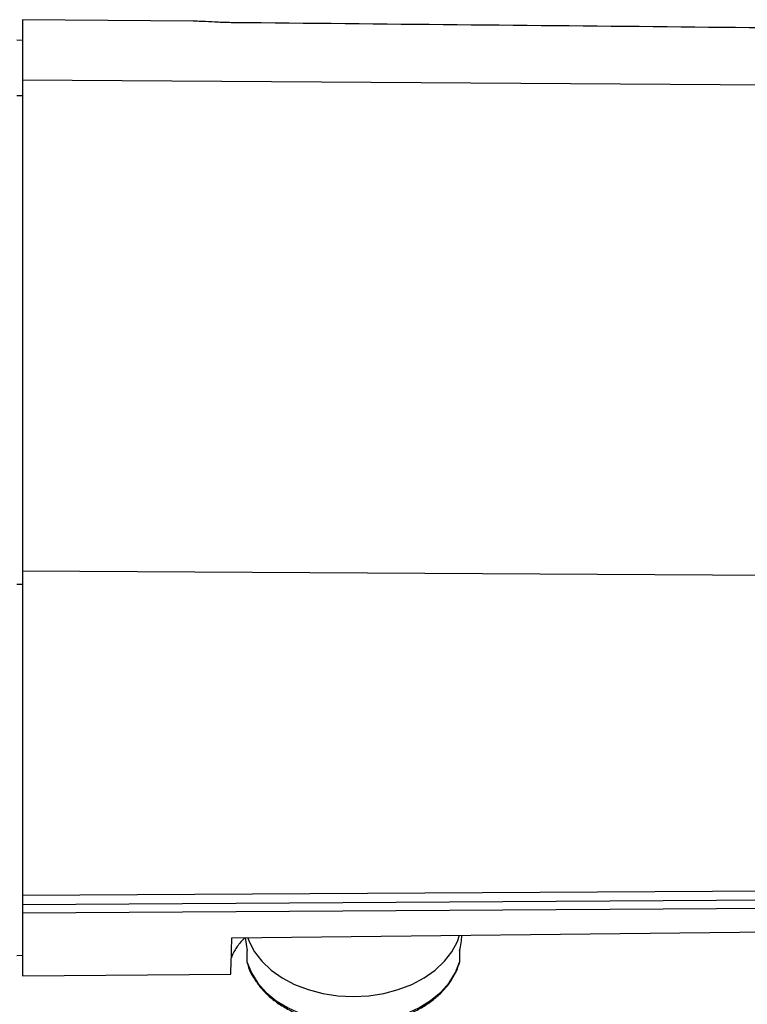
# Model space of a CAD drawing. Header units: millimetres. Extents: x -103 to 103, y -42 to 108.
# Tile 20 of 26: x -31 to 36, y 17 to 108. Entities that reach past the tile are written whole.
import ezdxf

# ---------------------------------------------------------------- set-up
doc = ezdxf.new("R2010")
doc.units = ezdxf.units.MM

msp = doc.modelspace()

# ---------------------------------------------------------------- linework, layer by layer
at = {"color": 7, "linetype": 'Continuous', "lineweight": 25}
for p, q in [((-14.75, 107.363), (-30.5, 107.5)), ((-30.5, 107.5), (-30.5, 19.366)), ((-30.5, 105.596), (-31, 105.6)), ((88.2, 101.139), (-30.5, 101.918)), ((-30.5, 100.486), (-31, 100.489)), ((-30.5, 56.7), (88.2, 56.017)), ((-30.5, 55.445), (-31, 55.447)), ((-30.5, 26.811), (88.2, 27.504)), ((88.2, 26.668), (-30.5, 25.935)), ((88.2, 25.916), (-30.5, 25.146)), ((-11.204, 22.891), (86.7, 23.982)), ((-9.967, 22.905), (-9.788, 21.681)), ((-31, 21.266), (-30.5, 21.271)), ((-9.788, 20.621), (-9.788, 21.681)), ((9.798, 21.714), (9.798, 20.653)), ((-30.5, 19.366), (-11.297, 19.534))]:
    msp.add_line(p, q, dxfattribs=at)
at = {"color": 8, "linetype": 'Continuous', "lineweight": 25, "flags": 128}
for points in [[(-9.724, 22.892), (-9.595, 22.55), (-9.096, 21.605), (-8.413, 20.719), (-7.557, 19.912), (-6.549, 19.198), (-5.406, 18.594), (-4.154, 18.11), (-2.817, 17.758), (-1.423, 17.543), (0, 17.471)], [(0, 17.471), (1.423, 17.543), (2.817, 17.758), (4.154, 18.11), (5.406, 18.594), (6.549, 19.198), (7.557, 19.912), (8.413, 20.719), (9.096, 21.605), (9.595, 22.55), (9.794, 23.114)]]:
    msp.add_lwpolyline(points, dxfattribs=at)
at = {"color": 7, "linetype": 'Continuous', "lineweight": 25, "flags": 128}
msp.add_lwpolyline([(-9.788, 20.621), (-9.394, 19.643), (-8.805, 18.716), (-8.034, 17.857), (-7.097, 17.086), (-6.014, 16.418), (-4.806, 15.867), (-3.499, 15.443), (-2.119, 15.157), (-0.695, 15.014), (0.742, 15.016), (2.165, 15.164), (3.542, 15.455), (4.847, 15.883), (6.051, 16.438), (7.13, 17.11), (8.062, 17.884), (8.827, 18.745), (9.41, 19.674), (9.798, 20.653)], dxfattribs=at)
at = {"color": 7, "linetype": 'Continuous', "lineweight": 25}
msp.add_arc((-70.336, 22.856), 59.132, 356.77961, 0.03381, dxfattribs=at)
for points, knots in [([(-11.077, 107.222), (-11.54, 107.232), (-12.464, 107.253), (-13.555, 107.317), (-14.306, 107.356), (-14.633, 107.358), (-14.751, 107.358)], [0, 0, 0, 0, 0.312569, 0.622587, 0.864132, 1, 1, 1, 1]), ([(70.221, 106.423), (56.894, 106.556), (29.794, 106.826), (2.695, 107.088), (-11.077, 107.222)], [0, 0, 0, 0, 0.491792, 1, 1, 1, 1]), ([(-9.967, 22.904), (-10.07, 22.806), (-10.478, 22.415), (-10.895, 21.795), (-11.201, 21.254), (-11.236, 21.035), (-11.241, 21.006)], [0, 0, 0, 0, 0.13841, 0.549276, 0.93947, 1, 1, 1, 1]), ([(-9.812, 20.67), (-9.758, 20.497), (-9.606, 20.009), (-9.398, 19.512), (-9.188, 19.215), (-9.18, 19.203)], [0, 0, 0, 0, 0.3453, 0.9741, 1, 1, 1, 1]), ([(9.17, 19.218), (9.29, 19.416), (9.577, 19.893), (9.731, 20.405), (9.821, 20.704)], [0, 0, 0, 0, 0.416314, 1, 1, 1, 1]), ([(-9.18, 19.203), (-8.997, 18.923), (-8.623, 18.35), (-7.863, 17.566), (-6.962, 16.847), (-5.931, 16.223), (-4.794, 15.704), (-3.57, 15.3), (-2.282, 15.017), (-0.953, 14.861), (0.393, 14.834), (1.733, 14.937), (3.041, 15.167), (4.297, 15.522), (5.476, 15.996), (6.557, 16.582), (7.523, 17.268), (8.342, 18.047), (8.896, 18.704), (9.115, 19.114), (9.17, 19.218)], [0, 0, 0, 0, 0.054577, 0.111839, 0.169395, 0.227147, 0.285003, 0.342899, 0.400797, 0.458691, 0.516586, 0.574494, 0.632425, 0.690391, 0.7484, 0.806454, 0.864527, 0.92256, 0.980458, 1, 1, 1, 1])]:
    msp.add_open_spline(points, degree=3, knots=knots, dxfattribs=at)
msp.add_open_spline([(9.798, 21.714), (9.932, 22.179), (10, 22.654), (10, 23.128)], degree=3, dxfattribs=at)

doc.saveas('drawing.dxf')
